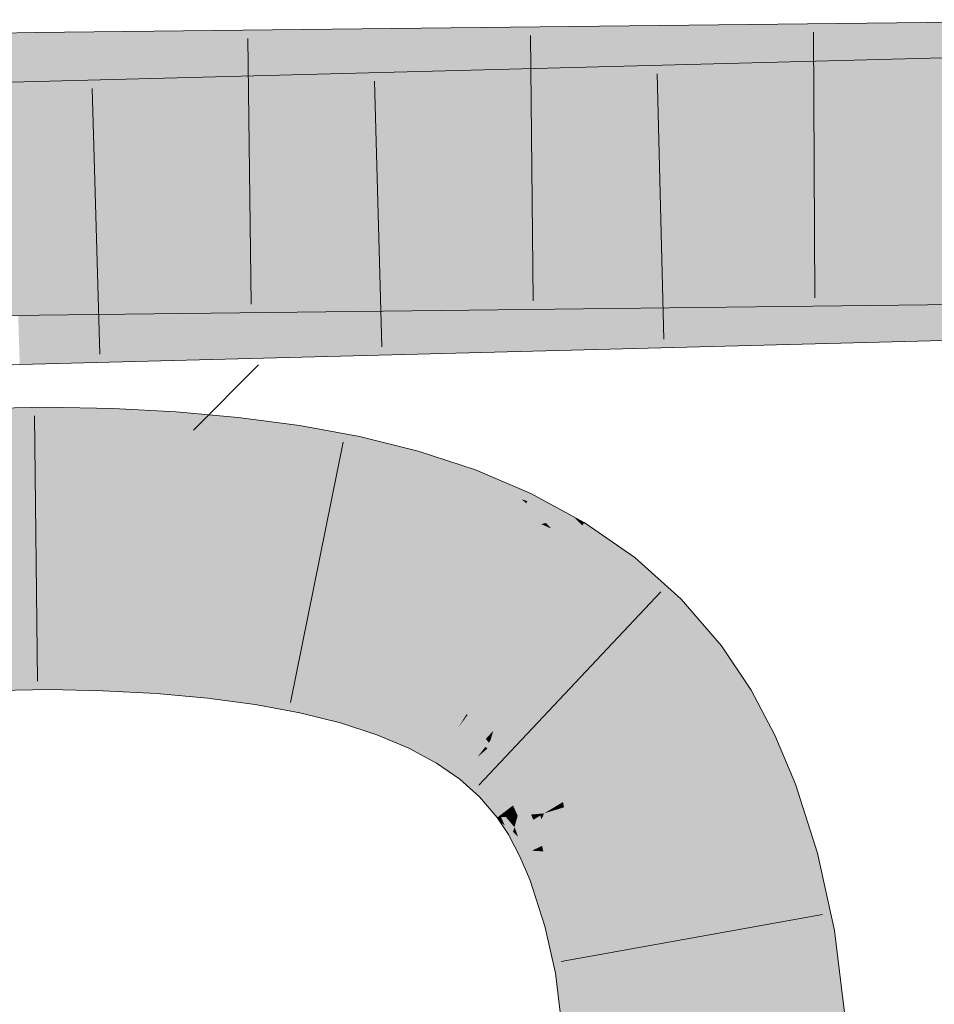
# Model space of a CAD drawing. Extents: x -620 to 300, y 62 to 1112.
# Tile 174 of 236: x 218.946 to 219.756, y 713.886 to 714.758. Entities that reach past the tile are written whole.
import ezdxf

# ---------------------------------------------------------------- set-up
doc = ezdxf.new("R2010")
doc.units = 0
doc.layers.get('0').update_dxf_attribs({"lineweight": 13})
for name, color, linetype, lineweight, true_color in [('E_Detail_Wandschraffur', 7, 'Continuous', 5, 0xc0c0c0), ('E_Leerrohr 25-A06GA2AZ8I', 7, 'Continuous', 9, 0xff8000), ('E_Leerrohr 25-Shading', 7, 'Continuous', 9, 0xff8000)]:
    doc.layers.add(name, color=color, linetype=linetype, lineweight=lineweight, true_color=true_color)

# ---------------------------------------------------------------- blocks, each defined once
blk = doc.blocks.new('Shading-A06GA1NA8I', base_point=(183.54906, 712.43066))
at = {"layer": 'E_Leerrohr 25-Shading', "color": 34, "true_color": 0xb05800}
for points in [[(219.52489, 714.68115), (221.05377, 714.72119), (219.43649, 714.71545), (221.05316, 714.75781)], [(219.52489, 714.71619), (219.89915, 714.72046), (219.43649, 714.75183), (219.89909, 714.75708)], [(218.95995, 714.72681), (219.12862, 714.74829), (218.95973, 714.74091), (219.01561, 714.74701)], [(219.23264, 714.74951), (219.12862, 714.74829), (218.96021, 714.71014), (218.95995, 714.72681)], [(218.96021, 714.71014), (218.96022, 714.70978), (219.32994, 714.75061), (219.17494, 714.72589)], [(218.96021, 714.71014), (219.32994, 714.75061), (219.23264, 714.74951)], [(219.17494, 714.72589), (219.33246, 714.73767), (219.32994, 714.75061), (219.37149, 714.7511)], [(219.38326, 714.74634), (219.37149, 714.7511), (219.33246, 714.73767)], [(219.45988, 714.71545), (219.52489, 714.71619), (219.37149, 714.7511), (219.43649, 714.75183)], [(218.95973, 714.74091), (218.95964, 714.7464), (218.44945, 714.69977), (218.83086, 714.73895)], [(218.95973, 714.74091), (218.44945, 714.69977), (218.64847, 714.70367)], [(218.64847, 714.70367), (218.81485, 714.70691), (218.95973, 714.74091), (218.95995, 714.72681)], [(218.83086, 714.73895), (218.95964, 714.7464), (218.89015, 714.74506)], [(219.01561, 714.74701), (218.95964, 714.7464), (218.95973, 714.74091)], [(219.40303, 714.73834), (219.38326, 714.74634), (219.26115, 714.7132), (219.33246, 714.73767)], [(219.18378, 714.71234), (219.33246, 714.73767), (219.08282, 714.71118), (219.17494, 714.72589)], [(219.26115, 714.7132), (219.33246, 714.73767), (219.18378, 714.71234)], [(219.26115, 714.7132), (219.45988, 714.71545), (219.40303, 714.73834)], [(218.81485, 714.70691), (218.96022, 714.70978), (218.95995, 714.72681)], [(219.17494, 714.72589), (218.96022, 714.70978), (219.08282, 714.71118)], [(219.04166, 714.67346), (219.20375, 714.68561), (219.27541, 714.71124), (219.36186, 714.7135)], [(219.20375, 714.68561), (219.32814, 714.69495), (219.36186, 714.7135), (219.37149, 714.71375)], [(219.39008, 714.70654), (219.37149, 714.71375), (219.32814, 714.69495)], [(219.45988, 714.67944), (219.52489, 714.68115), (219.37149, 714.71375), (219.43649, 714.71545)], [(218.93922, 714.68713), (219.09062, 714.70636), (218.93889, 714.69824), (218.98805, 714.70367)], [(218.93964, 714.67328), (219.18539, 714.70886), (218.93922, 714.68713), (219.09062, 714.70636)], [(219.27541, 714.71124), (219.18539, 714.70886), (218.93987, 714.66583), (218.93964, 714.67328)], [(219.27541, 714.71124), (218.93987, 714.66583), (219.04166, 714.67346)], [(219.40858, 714.69934), (219.39008, 714.70654), (219.28156, 714.67474), (219.32814, 714.69495)], [(218.98805, 714.70367), (218.93877, 714.70239), (218.93889, 714.69824)], [(219.28156, 714.67474), (219.45988, 714.67944), (219.40858, 714.69934)], [(219.21013, 714.67291), (219.32814, 714.69495), (219.11784, 714.67047), (219.20375, 714.68561)], [(219.28156, 714.67474), (219.32814, 714.69495), (219.21013, 714.67291)], [(219.11784, 714.67047), (219.20375, 714.68561), (219.00493, 714.66754), (219.04166, 714.67346)], [(219.04166, 714.67346), (218.93987, 714.66583), (219.00493, 714.66754)], [(219.45988, 714.5387), (219.35442, 714.53748), (219.43306, 714.52728)], [(219.37149, 714.50104), (219.43649, 714.50183), (219.45988, 714.5387), (219.52489, 714.53943)], [(219.43649, 714.46533), (221.05727, 714.50781), (219.52489, 714.50427), (221.05667, 714.54443)], [(219.43649, 714.50183), (219.89951, 714.50708), (219.52489, 714.53943), (219.89944, 714.5437)], [(218.84955, 714.53082), (218.7784, 714.52631), (218.96307, 714.52618), (218.96315, 714.521)], [(218.96307, 714.52618), (218.96297, 714.53302), (218.84955, 714.53082)], [(219.36813, 714.50824), (218.96329, 714.53302), (219.18837, 714.51538), (218.96297, 714.53302)], [(219.18837, 714.51538), (218.96297, 714.53302), (218.96307, 714.52618)], [(219.36678, 714.51111), (219.06352, 714.53418), (219.36813, 714.50824), (218.96329, 714.53302)], [(219.36458, 714.51581), (219.15282, 714.53522), (219.36678, 714.51111), (219.06352, 714.53418)], [(219.23341, 714.53613), (219.15282, 714.53522), (219.36148, 714.5224), (219.36458, 714.51581)], [(219.36148, 714.5224), (219.35791, 714.53003), (219.23341, 714.53613), (219.30101, 714.53687)], [(219.35791, 714.53003), (219.35442, 714.53748), (219.30101, 714.53687)], [(219.43306, 714.52728), (219.35442, 714.53748), (219.42162, 714.5224), (219.35791, 714.53003)], [(219.42162, 714.5224), (219.35791, 714.53003), (219.40958, 714.51727), (219.36148, 714.5224)], [(218.88985, 714.52307), (218.7784, 714.52631), (218.96353, 714.49646), (218.00716, 714.4776)], [(218.88985, 714.52307), (218.96353, 714.49646), (218.96333, 714.50897)], [(218.96315, 714.521), (218.88985, 714.52307), (218.96333, 714.50897)], [(218.96307, 714.52618), (218.96315, 714.521), (219.18837, 714.51538), (219.24866, 714.51068)], [(219.24866, 714.51068), (218.96315, 714.521), (219.0235, 714.49713), (218.96333, 714.50897)], [(219.40958, 714.51727), (219.36148, 714.5224), (219.39877, 714.5127), (219.36458, 714.51581)], [(219.36882, 714.50677), (219.18837, 714.51538), (219.36902, 714.50635), (219.24866, 714.51068)], [(219.36813, 714.50824), (219.18837, 714.51538), (219.36882, 714.50677)], [(219.39877, 714.5127), (219.36458, 714.51581), (219.39085, 714.50928), (219.36678, 714.51111)], [(218.96333, 714.50897), (218.96353, 714.49646), (219.0235, 714.49713)], [(219.24866, 714.51068), (219.0235, 714.49713), (219.37149, 714.50104)], [(219.24866, 714.51068), (219.37149, 714.50104), (219.36902, 714.50635)], [(219.39085, 714.50928), (219.36678, 714.51111), (219.3858, 714.50714), (219.36813, 714.50824)], [(219.3858, 714.50714), (219.36813, 714.50824), (219.38324, 714.50604), (219.36882, 714.50677)], [(219.38324, 714.50604), (219.36882, 714.50677), (219.38272, 714.50586), (219.36902, 714.50635)], [(219.36902, 714.50635), (219.37149, 714.50104), (219.38272, 714.50586)], [(219.37149, 714.46368), (219.43649, 714.46533), (219.45988, 714.50262), (219.52489, 714.50427)], [(219.3728, 714.48193), (219.19696, 714.49573), (219.37251, 714.47797), (219.12173, 714.49371)], [(219.2666, 714.49756), (219.19696, 714.49573), (219.3732, 714.48755), (219.3728, 714.48193)], [(219.3732, 714.48755), (219.37367, 714.49402), (219.2666, 714.49756), (219.32625, 714.49908)], [(219.37367, 714.49402), (219.37413, 714.50037), (219.32625, 714.49908)], [(219.43794, 714.49292), (219.37413, 714.50037), (219.42746, 714.48834), (219.37367, 714.49402)], [(219.45988, 714.50262), (219.37413, 714.50037), (219.43794, 714.49292)], [(219.37225, 714.4743), (218.9481, 714.4892), (219.08464, 714.48077), (218.9451, 714.48914)], [(219.08464, 714.48077), (218.9451, 714.48914), (218.94525, 714.48401)], [(219.37234, 714.47552), (219.03975, 714.49158), (219.37225, 714.4743), (218.9481, 714.4892)], [(219.37251, 714.47797), (219.12173, 714.49371), (219.37234, 714.47552), (219.03975, 714.49158)], [(219.41652, 714.48352), (219.3732, 714.48755), (219.40688, 714.47925), (219.3728, 714.48193)], [(219.42746, 714.48834), (219.37367, 714.49402), (219.41652, 714.48352), (219.3732, 714.48755)], [(218.97983, 714.48322), (218.94525, 714.48401), (219.05559, 714.45538), (218.94563, 714.47144)], [(218.97983, 714.48322), (219.05559, 714.45538), (219.11838, 714.45703)], [(219.11838, 714.45703), (219.37149, 714.46368), (218.97983, 714.48322), (219.08464, 714.48077)], [(219.08464, 714.48077), (219.37149, 714.46368), (219.37224, 714.47406)], [(219.37225, 714.4743), (219.08464, 714.48077), (219.37224, 714.47406)], [(219.39998, 714.4762), (219.37251, 714.47797), (219.3958, 714.47437), (219.37234, 714.47552)], [(219.40688, 714.47925), (219.3728, 714.48193), (219.39998, 714.4762), (219.37251, 714.47797)], [(219.05559, 714.45538), (218.94563, 714.47144), (218.98682, 714.45355), (218.94603, 714.45807)], [(219.37225, 714.4743), (219.37149, 714.46368), (219.39394, 714.47357)], [(219.3958, 714.47437), (219.37234, 714.47552), (219.39394, 714.47357), (219.37225, 714.4743)], [(218.94603, 714.45807), (218.94618, 714.45251), (218.98682, 714.45355)], [(218.97046, 714.39703), (218.97029, 714.41498), (218.80304, 714.39392), (218.8024, 714.41168)], [(219.02841, 714.39612), (219.02907, 714.41364), (218.97046, 714.39703), (218.97029, 714.41498)], [(219.08359, 714.39374), (219.08478, 714.41071), (219.02841, 714.39612), (219.02907, 714.41364)], [(219.13797, 714.38971), (219.13974, 714.40582), (219.08359, 714.39374), (219.08478, 714.41071)], [(219.13797, 714.38971), (219.19383, 714.39868), (219.13974, 714.40582)], [(218.97047, 714.39465), (218.97046, 714.39703), (218.80315, 714.39111), (218.80304, 714.39392)], [(218.97049, 714.39282), (218.97047, 714.39465), (218.80321, 714.3894), (218.80315, 714.39111)], [(218.80321, 714.3894), (218.80357, 714.37939), (218.97049, 714.39282), (218.97058, 714.38245)], [(219.02834, 714.39386), (219.02841, 714.39612), (218.97047, 714.39465), (218.97046, 714.39703)], [(219.02826, 714.39197), (219.02834, 714.39386), (218.97049, 714.39282), (218.97047, 714.39465)], [(218.97049, 714.39282), (218.97058, 714.38245), (219.02826, 714.39197), (219.02786, 714.38141)], [(219.02826, 714.39197), (219.02786, 714.38141), (219.0833, 714.38971), (219.08255, 714.37909)], [(219.0833, 714.38971), (219.08344, 714.39166), (219.02826, 714.39197), (219.02834, 714.39386)], [(219.08344, 714.39166), (219.08359, 714.39374), (219.02834, 714.39386), (219.02841, 714.39612)], [(219.13753, 714.3858), (219.13776, 714.38782), (219.0833, 714.38971), (219.08344, 714.39166)], [(219.08344, 714.39166), (219.13797, 714.38971), (219.08359, 714.39374)], [(219.08344, 714.39166), (219.1089, 714.38983), (219.13797, 714.38971), (219.13786, 714.38873)], [(219.13797, 714.38971), (219.15767, 714.38751), (219.19383, 714.39868), (219.19176, 714.3855)], [(219.24409, 714.37561), (219.24695, 714.38885), (219.19148, 714.38379), (219.19383, 714.39868)], [(218.80357, 714.37939), (218.80373, 714.37512), (218.97058, 714.38245), (218.97063, 714.37836)], [(218.97058, 714.38245), (218.97063, 714.37836), (219.02786, 714.38141), (219.02769, 714.37708)], [(219.0833, 714.38971), (219.08255, 714.37909), (219.13753, 714.3858), (219.13635, 714.37506)], [(219.1089, 714.38983), (219.13776, 714.38782), (219.13786, 714.38873)], [(219.13753, 714.3858), (219.13635, 714.37506), (219.19089, 714.38), (219.18918, 714.3692)], [(219.19089, 714.38), (219.19121, 714.38202), (219.13753, 714.3858), (219.13776, 714.38782)], [(219.13776, 714.38782), (219.15768, 714.38751), (219.13786, 714.38873)], [(219.13776, 714.38782), (219.19121, 714.38202), (219.15768, 714.38751), (219.19148, 714.38379)], [(219.15768, 714.38751), (219.13797, 714.38971), (219.13786, 714.38873)], [(219.15767, 714.38751), (219.19148, 714.38379), (219.19176, 714.3855)], [(219.2433, 714.37195), (219.24374, 714.37402), (219.19089, 714.38), (219.19121, 714.38202)], [(219.24374, 714.37402), (219.24409, 714.37561), (219.19121, 714.38202), (219.19148, 714.38379)], [(219.29578, 714.36481), (219.29897, 714.37592), (219.24409, 714.37561), (219.24695, 714.38885)], [(219.02786, 714.38141), (219.02769, 714.37708), (219.08255, 714.37909), (219.0822, 714.37421)], [(219.08255, 714.37909), (219.0822, 714.37421), (219.13635, 714.37506), (219.13573, 714.36945)], [(219.13635, 714.37506), (219.13573, 714.36945), (219.18918, 714.3692), (219.18813, 714.36249)], [(219.21213, 714.37677), (219.19089, 714.38), (219.21133, 714.36572), (219.18918, 714.3692)], [(219.2433, 714.37195), (219.21213, 714.37677), (219.24097, 714.36115), (219.21133, 714.36572)], [(219.29478, 714.36127), (219.29536, 714.36334), (219.2433, 714.37195), (219.24374, 714.37402)], [(219.29536, 714.36334), (219.29578, 714.36481), (219.24374, 714.37402), (219.24409, 714.37561)], [(219.34654, 714.35083), (219.34969, 714.35931), (219.29578, 714.36481), (219.29897, 714.37592)], [(219.21133, 714.36572), (219.18918, 714.3692), (219.2108, 714.35834), (219.18813, 714.36249)], [(219.24097, 714.36115), (219.21133, 714.36572), (219.23923, 714.35303), (219.2108, 714.35834)], [(219.2433, 714.37195), (219.24097, 714.36115), (219.29478, 714.36127), (219.29169, 714.35046)], [(219.34605, 714.34955), (219.34654, 714.35083), (219.29536, 714.36334), (219.29578, 714.36481)], [(219.24097, 714.36115), (219.23923, 714.35303), (219.29169, 714.35046), (219.28888, 714.3407)], [(219.29478, 714.36127), (219.29169, 714.35046), (219.34529, 714.34753), (219.34132, 714.33685)], [(219.34529, 714.34753), (219.34605, 714.34955), (219.29478, 714.36127), (219.29536, 714.36334)], [(219.34969, 714.35931), (219.34654, 714.35083), (219.37149, 714.3501), (219.364, 714.34467)], [(219.29169, 714.35046), (219.28888, 714.3407), (219.34132, 714.33685), (219.33691, 714.32501)], [(219.3493, 714.33398), (219.36053, 714.34216), (219.34132, 714.33685), (219.34529, 714.34753)], [(219.36053, 714.34216), (219.364, 714.34467), (219.34529, 714.34753), (219.34654, 714.35083)], [(219.37149, 714.3501), (219.364, 714.34467), (219.38712, 714.33649)], [(219.37149, 714.3501), (219.39059, 714.33344), (219.39888, 714.33856), (219.3956, 714.33173)], [(219.38983, 714.31964), (219.36053, 714.34216), (219.3493, 714.33398)], [(219.39276, 714.33081), (219.364, 714.34467), (219.36053, 714.34216)], [(219.38983, 714.31964), (219.39473, 714.32983), (219.36053, 714.34216), (219.39276, 714.33081)], [(219.364, 714.34467), (219.39473, 714.32983), (219.38712, 714.33649)], [(219.43649, 714.31818), (219.39888, 714.33856), (219.42944, 714.31647), (219.3956, 714.33173)], [(219.34132, 714.33685), (219.33691, 714.32501), (219.3493, 714.33398)], [(219.3493, 714.33398), (219.33691, 714.32501), (219.38983, 714.31964), (219.38306, 714.30554)], [(219.412, 714.31238), (219.39473, 714.32983), (219.40804, 714.3114), (219.38983, 714.31964)], [(219.39059, 714.33344), (219.39473, 714.32983), (219.3956, 714.33173)], [(219.3956, 714.33173), (219.39473, 714.32983), (219.42944, 714.31647), (219.412, 714.31238)], [(219.38983, 714.31964), (219.38306, 714.30554), (219.40804, 714.3114)], [(219.41687, 714.30743), (219.412, 714.31238), (219.40804, 714.3114)], [(219.42944, 714.31647), (219.412, 714.31238), (219.44423, 714.30981), (219.43283, 714.29126)], [(219.44441, 714.31012), (219.43649, 714.31818), (219.44423, 714.30981), (219.42944, 714.31647)], [(219.44441, 714.31012), (219.44612, 714.31293), (219.43649, 714.31818)], [(219.44441, 714.31012), (219.44504, 714.30939), (219.44612, 714.31293), (219.4796, 714.28967)], [(219.38306, 714.30554), (219.41248, 714.29712), (219.40804, 714.3114), (219.41516, 714.30823)], [(219.41248, 714.29712), (219.38306, 714.30554), (219.41087, 714.29047)], [(219.41248, 714.29712), (219.43283, 714.29126), (219.41516, 714.30823), (219.41687, 714.30743)], [(219.44441, 714.31012), (219.43283, 714.29126), (219.46811, 714.25317), (219.45988, 714.25885)], [(219.44441, 714.31012), (219.46811, 714.25317), (219.47969, 714.26782)], [(219.44504, 714.30939), (219.47969, 714.26782), (219.4796, 714.28967), (219.49077, 714.28192)], [(219.42697, 714.28174), (219.43283, 714.29126), (219.41087, 714.29047), (219.41248, 714.29712)], [(219.43283, 714.29126), (219.42697, 714.28174), (219.45988, 714.25885)], [(219.51013, 714.22369), (219.53192, 714.24506), (219.47969, 714.26782), (219.49077, 714.28192)], [(219.46811, 714.25317), (219.50577, 714.21942), (219.47969, 714.26782), (219.51013, 714.22369)], [(219.52489, 714.1972), (219.53192, 714.24506), (219.51013, 714.22369)], [(219.52489, 714.1972), (219.53842, 714.18152), (219.53192, 714.24506), (219.56749, 714.20374)], [(219.50577, 714.21942), (219.52489, 714.1972), (219.51013, 714.22369)], [(218.81052, 714.18689), (218.97232, 714.19104), (218.81749, 714.19861), (218.97224, 714.20056)], [(218.97224, 714.20056), (218.97223, 714.2016), (218.81749, 714.19861)], [(219.021, 714.19867), (219.02106, 714.20044), (218.97224, 714.20056), (218.97223, 714.2016)], [(218.97232, 714.19104), (219.02066, 714.18976), (218.97224, 714.20056), (219.021, 714.19867)], [(219.02066, 714.18976), (219.06902, 714.18683), (219.021, 714.19867), (219.0696, 714.19507)], [(219.021, 714.19867), (219.0696, 714.19507), (219.02104, 714.20001), (219.0697, 714.19672)], [(219.0697, 714.19672), (219.06979, 714.19788), (219.02104, 714.20001), (219.02106, 714.20044)], [(219.56233, 714.14569), (219.5938, 714.16443), (219.53842, 714.18152), (219.56749, 714.20374)], [(218.81142, 714.16187), (218.97256, 714.16498), (218.81052, 714.18689), (218.97232, 714.19104)], [(218.97256, 714.16498), (219.01968, 714.16382), (218.97232, 714.19104), (219.02066, 714.18976)], [(219.06902, 714.18683), (219.1151, 714.18201), (219.0696, 714.19507), (219.11594, 714.18964)], [(219.0696, 714.19507), (219.11594, 714.18964), (219.0697, 714.19672), (219.11615, 714.19153)], [(219.11615, 714.19153), (219.11638, 714.19373), (219.0697, 714.19672), (219.06979, 714.19788)], [(219.11594, 714.18964), (219.15962, 714.18219), (219.11615, 714.19153), (219.15997, 714.18439)], [(219.11615, 714.19153), (219.15997, 714.18439), (219.11635, 714.19336), (219.16035, 714.18683)], [(219.16035, 714.18683), (219.16052, 714.18787), (219.11635, 714.19336), (219.11638, 714.19373)], [(219.01968, 714.16382), (219.06721, 714.16132), (219.02066, 714.18976), (219.06902, 714.18683)], [(219.06721, 714.16132), (219.11238, 714.15735), (219.06902, 714.18683), (219.1151, 714.18201)], [(219.11238, 714.15735), (219.15482, 714.15173), (219.1151, 714.18201), (219.15851, 714.17517)], [(219.1151, 714.18201), (219.15851, 714.17517), (219.11594, 714.18964), (219.15962, 714.18219)], [(219.15851, 714.17517), (219.19888, 714.1662), (219.15962, 714.18219), (219.20027, 714.17261)], [(219.15962, 714.18219), (219.20027, 714.17261), (219.15997, 714.18439), (219.20079, 714.17505)], [(219.15997, 714.18439), (219.20079, 714.17505), (219.16035, 714.18683), (219.20145, 714.1781)], [(219.20145, 714.1781), (219.20192, 714.18024), (219.16035, 714.18683), (219.16052, 714.18787)], [(219.15482, 714.15173), (219.19418, 714.14447), (219.15851, 714.17517), (219.19888, 714.1662)], [(219.20027, 714.17261), (219.19888, 714.1662), (219.21231, 714.16888), (219.20827, 714.16339)], [(219.21231, 714.16888), (219.21393, 714.17108), (219.20027, 714.17261), (219.20079, 714.17505)], [(219.20079, 714.17505), (219.21393, 714.17108), (219.20145, 714.1781), (219.21603, 714.17389)], [(219.20145, 714.1781), (219.21603, 714.17389), (219.20183, 714.17981), (219.2173, 714.1756)], [(219.2173, 714.1756), (219.21783, 714.17633), (219.20183, 714.17981), (219.20192, 714.18024)], [(219.21393, 714.17108), (219.2382, 714.16364), (219.21603, 714.17389), (219.23921, 714.16718)], [(219.21603, 714.17389), (219.23921, 714.16718), (219.2173, 714.1756), (219.23987, 714.16943)], [(219.23987, 714.16943), (219.23994, 714.16974), (219.2173, 714.1756), (219.21783, 714.17633)], [(219.23994, 714.16974), (219.24023, 714.17072), (219.21783, 714.17633)], [(219.19888, 714.1662), (219.19418, 714.14447), (219.20827, 714.16339)], [(219.21231, 714.16888), (219.20827, 714.16339), (219.23746, 714.16101), (219.23579, 714.15521)], [(219.23746, 714.16101), (219.2382, 714.16364), (219.21231, 714.16888), (219.21393, 714.17108)], [(219.2382, 714.16364), (219.2718, 714.15015), (219.23921, 714.16718), (219.27325, 714.15405)], [(219.27325, 714.15405), (219.27409, 714.15631), (219.23921, 714.16718), (219.23994, 714.16974)], [(219.27409, 714.15631), (219.27522, 714.15936), (219.23994, 714.16974), (219.24023, 714.17072)], [(219.58189, 714.10883), (219.61497, 714.12457), (219.56233, 714.14569), (219.5938, 714.16443)], [(219.20827, 714.16339), (219.19418, 714.14447), (219.23579, 714.15521), (219.23016, 714.13556)], [(219.23579, 714.15521), (219.23016, 714.13556), (219.26881, 714.14215), (219.26245, 714.12506)], [(219.23746, 714.16101), (219.23579, 714.15521), (219.27078, 714.1474), (219.26881, 714.14215)], [(219.27078, 714.1474), (219.2718, 714.15015), (219.23746, 714.16101), (219.2382, 714.16364)], [(219.30321, 714.13892), (219.30415, 714.14087), (219.27325, 714.15405), (219.27409, 714.15631)], [(219.27409, 714.15631), (219.30415, 714.14087), (219.27504, 714.15881), (219.30597, 714.14465)], [(219.27504, 714.15881), (219.30597, 714.14465), (219.27522, 714.15936), (219.30641, 714.14557)], [(219.30641, 714.14557), (219.30667, 714.14612), (219.27522, 714.15936)], [(219.27078, 714.1474), (219.26881, 714.14215), (219.29991, 714.13202), (219.29765, 714.12732)], [(219.29991, 714.13202), (219.30124, 714.13477), (219.27078, 714.1474), (219.2718, 714.15015)], [(219.2718, 714.15015), (219.30124, 714.13477), (219.27325, 714.15405), (219.30321, 714.13892)], [(219.26881, 714.14215), (219.26245, 714.12506), (219.29765, 714.12732), (219.29085, 714.1131)], [(219.30124, 714.13477), (219.32632, 714.11786), (219.30321, 714.13892), (219.32887, 714.12201)], [(219.32887, 714.12201), (219.32993, 714.12372), (219.30321, 714.13892), (219.30415, 714.14087)], [(219.30415, 714.14087), (219.32993, 714.12372), (219.30597, 714.14465), (219.33276, 714.12836)], [(219.30597, 714.14465), (219.33276, 714.12836), (219.30641, 714.14557), (219.33354, 714.12958)], [(219.30641, 714.14557), (219.33354, 714.12958), (219.30667, 714.14612), (219.33412, 714.13055)], [(219.33412, 714.13055), (219.33446, 714.1311), (219.30667, 714.14612)], [(219.29991, 714.13202), (219.29765, 714.12732), (219.32465, 714.11511), (219.3221, 714.11096)], [(219.32465, 714.11511), (219.32632, 714.11786), (219.29991, 714.13202), (219.30124, 714.13477)], [(219.33276, 714.12836), (219.35536, 714.11017), (219.33354, 714.12958), (219.35652, 714.11163)], [(219.33354, 714.12958), (219.35652, 714.11163), (219.33412, 714.13055), (219.3575, 714.11285)], [(219.33412, 714.13055), (219.3575, 714.11285), (219.33446, 714.1311), (219.35825, 714.11383)], [(219.35825, 714.11383), (219.35866, 714.11432), (219.33446, 714.1311)], [(219.29765, 714.12732), (219.29085, 714.1131), (219.3221, 714.11096), (219.31529, 714.09991)], [(219.32632, 714.11786), (219.34706, 714.09961), (219.32887, 714.12201), (219.35023, 714.10364)], [(219.35023, 714.10364), (219.35135, 714.10504), (219.32887, 714.12201), (219.32993, 714.12372)], [(219.32993, 714.12372), (219.35135, 714.10504), (219.33276, 714.12836), (219.35536, 714.11017)], [(219.59869, 714.06897), (219.63316, 714.08136), (219.58189, 714.10883), (219.61497, 714.12457)], [(219.32465, 714.11511), (219.3221, 714.11096), (219.34503, 714.09705), (219.34221, 714.09344)], [(219.34503, 714.09705), (219.34706, 714.09961), (219.32465, 714.11511), (219.32632, 714.11786)], [(219.35652, 714.11163), (219.35536, 714.11017), (219.35762, 714.11041), (219.35622, 714.10925)], [(219.35762, 714.11041), (219.35886, 714.11151), (219.35652, 714.11163), (219.3575, 714.11285)], [(219.35886, 714.11151), (219.36037, 714.11279), (219.3575, 714.11285), (219.35866, 714.11432)], [(219.37544, 714.09174), (219.37688, 714.09314), (219.35762, 714.11041), (219.35886, 714.11151)], [(219.37688, 714.09314), (219.37709, 714.09338), (219.35886, 714.11151), (219.36037, 714.11279)], [(219.36037, 714.11279), (219.36072, 714.11237), (219.37952, 714.0957), (219.37901, 714.09521)], [(219.36072, 714.11237), (219.37709, 714.09338), (219.37901, 714.09521)], [(219.3221, 714.11096), (219.31529, 714.09991), (219.34221, 714.09344), (219.336, 714.08557)], [(219.34706, 714.09961), (219.36371, 714.08026), (219.35023, 714.10364), (219.36749, 714.08392)], [(219.36749, 714.08392), (219.36868, 714.08508), (219.35023, 714.10364), (219.35135, 714.10504)], [(219.35536, 714.11017), (219.35135, 714.10504), (219.35622, 714.10925)], [(219.35622, 714.10925), (219.35135, 714.10504), (219.37389, 714.09021), (219.36868, 714.08508)], [(219.35762, 714.11041), (219.35622, 714.10925), (219.37544, 714.09174), (219.37389, 714.09021)], [(219.34503, 714.09705), (219.34221, 714.09344), (219.36134, 714.07794), (219.35828, 714.07489)], [(219.36134, 714.07794), (219.36371, 714.08026), (219.34503, 714.09705), (219.34706, 714.09961)], [(219.37709, 714.09338), (219.39212, 714.0694), (219.37901, 714.09521), (219.39636, 714.07263)], [(219.37901, 714.09521), (219.39636, 714.07263), (219.37952, 714.0957), (219.39748, 714.07349)], [(219.39748, 714.07349), (219.3981, 714.07397), (219.37952, 714.0957)], [(219.34221, 714.09344), (219.336, 714.08557), (219.35828, 714.07489), (219.35336, 714.07013)], [(219.37389, 714.09021), (219.36868, 714.08508), (219.38933, 714.06726), (219.38301, 714.06238)], [(219.37544, 714.09174), (219.37389, 714.09021), (219.39127, 714.06873), (219.38933, 714.06726)], [(219.39212, 714.0694), (219.37709, 714.09338), (219.39127, 714.06873), (219.37544, 714.09174)], [(219.36134, 714.07794), (219.35828, 714.07489), (219.37486, 714.05615), (219.37164, 714.05371)], [(219.37486, 714.05615), (219.37752, 714.05817), (219.36134, 714.07794), (219.36371, 714.08026)], [(219.36371, 714.08026), (219.37752, 714.05817), (219.36749, 714.08392), (219.38179, 714.06146)], [(219.38179, 714.06146), (219.38301, 714.06238), (219.36749, 714.08392), (219.36868, 714.08508)], [(219.62991, 714.01422), (219.65254, 714.02032), (219.59908, 714.06915), (219.63316, 714.08136)], [(219.35828, 714.07489), (219.35336, 714.07013), (219.37164, 714.05371), (219.36905, 714.0517)], [(219.39894, 714.05432), (219.39212, 714.0694), (219.39571, 714.05408), (219.38933, 714.06726)], [(219.39894, 714.05432), (219.40619, 714.05499), (219.39212, 714.0694), (219.39636, 714.07263)], [(219.39636, 714.07263), (219.40619, 714.05499), (219.39748, 714.07349), (219.40825, 714.05518)], [(219.40825, 714.05518), (219.4104, 714.05536), (219.39748, 714.07349), (219.3981, 714.07397)], [(219.59869, 714.06897), (219.61719, 714.0108), (219.59908, 714.06915), (219.62991, 714.01422)], [(219.37752, 714.05817), (219.38002, 714.05267), (219.38179, 714.06146), (219.3856, 714.05316)], [(219.3856, 714.05316), (219.38716, 714.05328), (219.38179, 714.06146), (219.38301, 714.06238)], [(219.38933, 714.06726), (219.38301, 714.06238), (219.39571, 714.05408), (219.38716, 714.05328)], [(219.37164, 714.05371), (219.36905, 714.0517), (219.37242, 714.052)], [(219.37242, 714.052), (219.36905, 714.0517), (219.3757, 714.04474), (219.37149, 714.04797)], [(219.37242, 714.052), (219.37657, 714.05237), (219.37164, 714.05371), (219.37486, 714.05615)], [(219.3757, 714.04474), (219.38223, 714.03967), (219.37242, 714.052), (219.37657, 714.05237)], [(219.37486, 714.05615), (219.37657, 714.05237), (219.37752, 714.05817), (219.38002, 714.05267)], [(219.37657, 714.05237), (219.38425, 714.04321), (219.38002, 714.05267)], [(219.37657, 714.05237), (219.38223, 714.03967), (219.38425, 714.04321), (219.38304, 714.03906)], [(219.38002, 714.05267), (219.38425, 714.04321), (219.3856, 714.05316), (219.38654, 714.05115)], [(219.39136, 714.04401), (219.38716, 714.05328), (219.38547, 714.04053), (219.38425, 714.04321)], [(219.38654, 714.05115), (219.38716, 714.05328), (219.3856, 714.05316)], [(219.39136, 714.04401), (219.401, 714.04974), (219.38716, 714.05328), (219.39894, 714.05432)], [(219.39894, 714.05432), (219.401, 714.04974), (219.40619, 714.05499), (219.40707, 714.05334)], [(219.401, 714.04974), (219.40433, 714.03979), (219.40707, 714.05334), (219.40839, 714.05017)], [(219.40707, 714.05334), (219.4104, 714.05536), (219.40619, 714.05499)], [(219.40839, 714.05017), (219.4104, 714.05536), (219.40707, 714.05334)], [(219.42221, 714.03302), (219.4104, 714.05536), (219.41663, 714.0304), (219.40839, 714.05017)], [(219.37149, 714.04797), (219.37894, 714.03662), (219.38304, 714.03906)], [(219.38425, 714.04321), (219.38304, 714.03906), (219.38547, 714.04053)], [(219.39136, 714.04401), (219.38547, 714.04053), (219.39813, 714.02386), (219.38742, 714.03467)], [(219.39136, 714.04401), (219.39813, 714.02386), (219.401, 714.04974), (219.40433, 714.03979)], [(219.40839, 714.05017), (219.40433, 714.03979), (219.41663, 714.0304), (219.40872, 714.02661)], [(219.37894, 714.03662), (219.38913, 714.01733), (219.38304, 714.03906), (219.39967, 714.02234)], [(219.38547, 714.04053), (219.38304, 714.03906), (219.38742, 714.03467)], [(219.40433, 714.03979), (219.39813, 714.02386), (219.40872, 714.02661), (219.39967, 714.02234)], [(219.42221, 714.03302), (219.40872, 714.02661), (219.42735, 714.02094), (219.40987, 714.02179)], [(219.40872, 714.02661), (219.39967, 714.02234), (219.40987, 714.02179)], [(219.38913, 714.01733), (219.39783, 713.99701), (219.39967, 714.02234), (219.41466, 714.00299)], [(219.40987, 714.02179), (219.39967, 714.02234), (219.41425, 714.00354)], [(219.42735, 714.02094), (219.40987, 714.02179), (219.41466, 714.00299), (219.41425, 714.00354)], [(219.42735, 714.02094), (219.41466, 714.00299), (219.4303, 714.00861)], [(219.4303, 714.00861), (219.4323, 714.00934), (219.42735, 714.02094)], [(219.65451, 713.94983), (219.6676, 713.95184), (219.62991, 714.01422), (219.65254, 714.02032)], [(219.41466, 714.00299), (219.43646, 713.96442), (219.4303, 714.00861)], [(219.43646, 713.96442), (219.4323, 714.00934), (219.4303, 714.00861)], [(219.43646, 713.96442), (219.43752, 713.96252), (219.4323, 714.00934), (219.44647, 713.96497)], [(219.61719, 714.0108), (219.63141, 713.94629), (219.62991, 714.01422), (219.65451, 713.94983)], [(219.39783, 713.99701), (219.4111, 713.95544), (219.41466, 714.00299), (219.43752, 713.96252)], [(219.43752, 713.96252), (219.45293, 713.9231), (219.44647, 713.96497), (219.4521, 713.93988)], [(219.43752, 713.96252), (219.4111, 713.95544), (219.45209, 713.91876), (219.4205, 713.91388)], [(219.43752, 713.96252), (219.45209, 713.91876), (219.45015, 713.93018)], [(219.63141, 713.94629), (219.64655, 713.82159), (219.65451, 713.94983), (219.68062, 713.82428)], [(219.68062, 713.82428), (219.68304, 713.82446), (219.65451, 713.94983), (219.6676, 713.95184)], [(219.45293, 713.9231), (219.45447, 713.91913), (219.4521, 713.93988), (219.4567, 713.91949)], [(219.45209, 713.91876), (219.45447, 713.91913), (219.45015, 713.93018)], [(219.45209, 713.91876), (219.4205, 713.91388), (219.45314, 713.89679)], [(219.45314, 713.89679), (219.4205, 713.91388), (219.4575, 713.80676), (219.43382, 713.80487)], [(219.45413, 713.91907), (219.45209, 713.91876), (219.45566, 713.89551), (219.45314, 713.89679)], [(219.45566, 713.89551), (219.45447, 713.91913), (219.45413, 713.91907)], [(219.45988, 713.89331), (219.4567, 713.91949), (219.45447, 713.91913)], [(219.45566, 713.89551), (219.45795, 713.89429), (219.45447, 713.91913), (219.4568, 713.90802)], [(219.45795, 713.89429), (219.45988, 713.89331), (219.4568, 713.90802)], [(219.45566, 713.89551), (219.45314, 713.89679), (219.4614, 713.80707), (219.4575, 713.80676)], [(219.4614, 713.80707), (219.46518, 713.80737), (219.45566, 713.89551), (219.45795, 713.89429)], [(219.45795, 713.89429), (219.46518, 713.80737), (219.45932, 713.89355), (219.46805, 713.80756)], [(219.46805, 713.80756), (219.47032, 713.80774), (219.45932, 713.89355), (219.45988, 713.89331)]]:
    blk.add_solid(points, dxfattribs=at)
at = {"layer": 'E_Leerrohr 25-Shading', "color": 30, "true_color": 0xf57b00}
for points in [[(219.20842, 714.62421), (219.26115, 714.7132), (219.13702, 714.62341), (219.18378, 714.71234)], [(219.45988, 714.71545), (219.26115, 714.7132), (219.49649, 714.6275), (219.20842, 714.62421)], [(219.49649, 714.6275), (219.56149, 714.62823), (219.45988, 714.71545), (219.52489, 714.71619)], [(219.52489, 714.71619), (219.54228, 714.67438), (219.89915, 714.72046), (219.89922, 714.68481)], [(219.52489, 714.68115), (219.56149, 714.59369), (220.87434, 714.71649), (220.87527, 714.62811)], [(218.78822, 714.61798), (218.92497, 714.62067), (218.81485, 714.70691), (218.95772, 714.70972)], [(218.92497, 714.62067), (218.96159, 714.6214), (218.95772, 714.70972), (218.96022, 714.70978)], [(219.08282, 714.71118), (218.96022, 714.70978), (219.04285, 714.62231), (218.96159, 714.6214)], [(219.13702, 714.62341), (219.18378, 714.71234), (219.04285, 714.62231), (219.08282, 714.71118)], [(219.45988, 714.67944), (219.28156, 714.67474), (219.49649, 714.59198), (219.22925, 714.58496)], [(219.49649, 714.59198), (219.56149, 714.59369), (219.45988, 714.67944), (219.52489, 714.68115)], [(219.54228, 714.67438), (219.56149, 714.62823), (219.89922, 714.68481), (219.89929, 714.63208)], [(219.07838, 714.58099), (219.11784, 714.67047), (218.97243, 714.57825), (219.00493, 714.66754)], [(219.16385, 714.58325), (219.21013, 714.67291), (219.07838, 714.58099), (219.11784, 714.67047)], [(219.22925, 714.58496), (219.28156, 714.67474), (219.16385, 714.58325), (219.21013, 714.67291)], [(218.98036, 714.60004), (219.00493, 714.66754), (218.94183, 714.5993), (218.93987, 714.66583)], [(219.48912, 714.60962), (219.49649, 714.6275), (219.24088, 714.60492), (219.20842, 714.62421)], [(219.49649, 714.6275), (219.48912, 714.60962), (219.56149, 714.62823), (219.55432, 714.61084)], [(219.52489, 714.50427), (221.05667, 714.54443), (219.56149, 714.59369), (221.05522, 714.63281)], [(219.56149, 714.62823), (219.55432, 714.61084), (219.89929, 714.63208), (219.89932, 714.61731)], [(218.92497, 714.62067), (218.81966, 714.60846), (218.96181, 714.60699), (218.96246, 714.56525)], [(218.96181, 714.60699), (218.96159, 714.6214), (218.92497, 714.62067)], [(218.96181, 714.60699), (219.04285, 714.62231), (218.96159, 714.6214)], [(218.96181, 714.60699), (218.98798, 714.60016), (219.04285, 714.62231), (219.08766, 714.60205)], [(219.17441, 714.6037), (219.13702, 714.62341), (219.08766, 714.60205), (219.04285, 714.62231)], [(219.24088, 714.60492), (219.20842, 714.62421), (219.17441, 714.6037), (219.13702, 714.62341)], [(219.55432, 714.61084), (219.52489, 714.53943), (219.89932, 714.61731), (219.89944, 714.5437)], [(218.96246, 714.56525), (218.81966, 714.60846), (218.96297, 714.53314), (218.70692, 714.5954)], [(219.45988, 714.5387), (219.48912, 714.60962), (219.35442, 714.53748), (219.24088, 714.60492)], [(219.48912, 714.60962), (219.45988, 714.5387), (219.55432, 714.61084), (219.52489, 714.53943)], [(218.97243, 714.57825), (218.98036, 714.60004), (218.94247, 714.57745), (218.94183, 714.5993)], [(219.15282, 714.53522), (218.96181, 714.60699), (219.06352, 714.53418), (218.96246, 714.56525)], [(218.98798, 714.60016), (218.96181, 714.60699), (218.98036, 714.60004)], [(219.15282, 714.53522), (219.23341, 714.53613), (218.98036, 714.60004), (218.98798, 714.60016)], [(218.98798, 714.60016), (219.23341, 714.53613), (219.08766, 714.60205)], [(219.23341, 714.53613), (219.30101, 714.53687), (219.08766, 714.60205), (219.17441, 714.6037)], [(219.30101, 714.53687), (219.35442, 714.53748), (219.17441, 714.6037), (219.24088, 714.60492)], [(218.84955, 714.53082), (218.96297, 714.53314), (218.68033, 714.59235), (218.71576, 714.59326)], [(219.49649, 714.59198), (219.22925, 714.58496), (219.45988, 714.50262), (219.37413, 714.50037)], [(219.45988, 714.50262), (219.52489, 714.50427), (219.49649, 714.59198), (219.56149, 714.59369)], [(219.32625, 714.49908), (219.16385, 714.58325), (219.2666, 714.49756), (219.07838, 714.58099)], [(219.37413, 714.50037), (219.22925, 714.58496), (219.32625, 714.49908), (219.16385, 714.58325)], [(219.19696, 714.49573), (218.97243, 714.57825), (218.94337, 714.54712), (218.94247, 714.57745)], [(219.2666, 714.49756), (219.07838, 714.58099), (219.19696, 714.49573), (218.97243, 714.57825)], [(218.96246, 714.56525), (218.96297, 714.53302), (219.06352, 714.53418)], [(219.12173, 714.49371), (218.94337, 714.54712), (219.03975, 714.49158), (218.94435, 714.51447)], [(219.19696, 714.49573), (218.94337, 714.54712), (219.12173, 714.49371)], [(218.96297, 714.53314), (218.84955, 714.53082), (218.96297, 714.53302)], [(218.94435, 714.51447), (218.9451, 714.48914), (219.03975, 714.49158)], [(218.97119, 714.31537), (218.97063, 714.37836), (218.80591, 714.3147), (218.80373, 714.37512)], [(219.02534, 714.31445), (219.02769, 714.37708), (218.97119, 714.31537), (218.97063, 714.37836)], [(219.07788, 714.31281), (219.0822, 714.37421), (219.02534, 714.31445), (219.02769, 714.37708)], [(219.12921, 714.31024), (219.13573, 714.36945), (219.07788, 714.31281), (219.0822, 714.37421)], [(219.17929, 714.30664), (219.18813, 714.36249), (219.12921, 714.31024), (219.13573, 714.36945)], [(219.22057, 714.26666), (219.23923, 714.35303), (219.17433, 714.27521), (219.18813, 714.36249)], [(219.26456, 714.25574), (219.28888, 714.3407), (219.22057, 714.26666), (219.23923, 714.35303)], [(219.30608, 714.24219), (219.33691, 714.32501), (219.26456, 714.25574), (219.28888, 714.3407)], [(219.34486, 714.22583), (219.38306, 714.30554), (219.30608, 714.24219), (219.33691, 714.32501)], [(218.80591, 714.3147), (218.97141, 714.29242), (218.97119, 714.31537)], [(218.80591, 714.3147), (218.80692, 714.28674), (218.97141, 714.29242), (218.814, 714.28693)], [(218.97119, 714.31537), (218.97141, 714.29242), (219.02534, 714.31445), (219.02455, 714.29321)], [(219.02534, 714.31445), (219.02455, 714.29321), (219.07788, 714.31281), (219.07651, 714.29315)], [(219.076, 714.28601), (219.12605, 714.28162), (219.07788, 714.31281), (219.12921, 714.31024)], [(219.12605, 714.28162), (219.17433, 714.27521), (219.12921, 714.31024), (219.17929, 714.30664)], [(219.38071, 714.20642), (219.42697, 714.28174), (219.34486, 714.22583), (219.38306, 714.30554)], [(218.97223, 714.2016), (218.97144, 714.28998), (218.81009, 714.19843), (218.80692, 714.28674)], [(218.814, 714.28693), (218.97144, 714.28998), (218.97141, 714.29242)], [(218.97141, 714.29242), (218.97144, 714.28998), (219.02455, 714.29321), (219.02438, 714.28876)], [(219.02106, 714.20044), (219.02438, 714.28876), (218.97223, 714.2016), (218.97144, 714.28998)], [(219.06979, 714.19788), (219.076, 714.28601), (219.02106, 714.20044), (219.02438, 714.28876)], [(219.02455, 714.29321), (219.02438, 714.28876), (219.07651, 714.29315), (219.076, 714.28601)], [(219.11638, 714.19373), (219.12605, 714.28162), (219.06979, 714.19788), (219.076, 714.28601)], [(219.16052, 714.18787), (219.17433, 714.27521), (219.11638, 714.19373), (219.12605, 714.28162)], [(219.38071, 714.20642), (219.45988, 714.25885), (219.42697, 714.28174)], [(219.20192, 714.18024), (219.22057, 714.26666), (219.16052, 714.18787), (219.17433, 714.27521)], [(219.20192, 714.18024), (219.21783, 714.17633), (219.22057, 714.26666), (219.22925, 714.26447)], [(219.21783, 714.17633), (219.24023, 714.17072), (219.22925, 714.26447), (219.26456, 714.25574)], [(219.27522, 714.15936), (219.30608, 714.24219), (219.24023, 714.17072), (219.26456, 714.25574)], [(219.38071, 714.20642), (219.41338, 714.18372), (219.45988, 714.25885), (219.46318, 714.24689)], [(219.46318, 714.24689), (219.46811, 714.25317), (219.45988, 714.25885)], [(219.47673, 714.19098), (219.50577, 714.21942), (219.46318, 714.24689), (219.46811, 714.25317)], [(219.30608, 714.24219), (219.30569, 714.24121), (219.33519, 714.22992), (219.32039, 714.21246)], [(219.41338, 714.18372), (219.44264, 714.15759), (219.46318, 714.24689), (219.47673, 714.19098)], [(219.30569, 714.24121), (219.27522, 714.15936), (219.32039, 714.21246)], [(219.33519, 714.22992), (219.32039, 714.21246), (219.34032, 714.21637), (219.32973, 714.19421)], [(219.34032, 714.21637), (219.34486, 714.22583), (219.33519, 714.22992)], [(219.34486, 714.22583), (219.34032, 714.21637), (219.36006, 714.21759), (219.34683, 714.19989)], [(219.34683, 714.19989), (219.34032, 714.21637), (219.33507, 714.18414), (219.32973, 714.19421)], [(219.36006, 714.21759), (219.34683, 714.19989), (219.36884, 714.18707), (219.35852, 714.17029)], [(219.36884, 714.18707), (219.38071, 714.20642), (219.36006, 714.21759)], [(219.50577, 714.21942), (219.47673, 714.19098), (219.52489, 714.1972), (219.4799, 714.17554)], [(219.32973, 714.19421), (219.32039, 714.21246), (219.31982, 714.17358), (219.30505, 714.19446)], [(219.35852, 714.17029), (219.34683, 714.19989), (219.3499, 714.15625), (219.33507, 714.18414)], [(219.38071, 714.20642), (219.36884, 714.18707), (219.38657, 714.20233), (219.37076, 714.18073)], [(219.37572, 714.16443), (219.38657, 714.20233), (219.37076, 714.18073)], [(219.38702, 714.19989), (219.38657, 714.20233), (219.37605, 714.16339), (219.37572, 714.16443)], [(219.38702, 714.19989), (219.37605, 714.16339), (219.39465, 714.15997), (219.382, 714.14392)], [(219.39465, 714.15997), (219.41338, 714.18372), (219.38657, 714.20233)], [(219.30505, 714.19446), (219.27522, 714.15936), (219.31982, 714.17358), (219.30667, 714.14612)], [(219.33507, 714.18414), (219.32973, 714.19421), (219.32349, 714.16864), (219.31982, 714.17358)], [(219.47673, 714.19098), (219.44264, 714.15759), (219.4799, 714.17554)], [(219.52489, 714.1972), (219.4799, 714.17554), (219.52953, 714.17468), (219.48682, 714.14197)], [(219.52953, 714.17468), (219.53842, 714.18152), (219.52489, 714.1972)], [(219.3499, 714.15625), (219.33507, 714.18414), (219.34201, 714.14337), (219.32349, 714.16864)], [(219.37076, 714.18073), (219.36884, 714.18707), (219.36018, 714.16626), (219.35852, 714.17029)], [(219.41278, 714.18298), (219.39465, 714.15997), (219.41803, 714.13348), (219.40326, 714.11902)], [(219.41803, 714.13348), (219.44264, 714.15759), (219.41278, 714.18298), (219.41338, 714.18372)], [(219.53706, 714.13068), (219.56233, 714.14569), (219.52953, 714.17468), (219.53842, 714.18152)], [(219.31982, 714.17358), (219.30667, 714.14612), (219.32349, 714.16864)], [(219.36969, 714.14337), (219.37572, 714.16443), (219.36018, 714.16626), (219.37076, 714.18073)], [(219.4799, 714.17554), (219.44264, 714.15759), (219.48682, 714.14197), (219.46826, 714.12775)], [(219.52953, 714.17468), (219.48682, 714.14197), (219.53706, 714.13068), (219.49319, 714.10461)], [(219.34201, 714.14337), (219.32349, 714.16864), (219.33678, 714.13489), (219.31456, 714.15668)], [(219.36018, 714.16626), (219.35852, 714.17029), (219.35117, 714.15393), (219.3499, 714.15625)], [(219.36018, 714.16626), (219.35117, 714.15393), (219.36969, 714.14337), (219.3654, 714.12836)], [(219.37605, 714.16339), (219.37572, 714.16443), (219.36989, 714.14288), (219.36969, 714.14337)], [(219.31456, 714.15668), (219.30667, 714.14612), (219.33678, 714.13489), (219.33446, 714.1311)], [(219.35117, 714.15393), (219.3499, 714.15625), (219.34276, 714.14246), (219.34201, 714.14337)], [(219.37605, 714.16339), (219.36293, 714.11975), (219.382, 714.14392)], [(219.40326, 714.11902), (219.39465, 714.15997), (219.39334, 714.10925), (219.382, 714.14392)], [(219.42317, 714.0932), (219.46826, 714.12775), (219.41803, 714.13348), (219.44264, 714.15759)], [(219.3654, 714.12836), (219.35117, 714.15393), (219.35896, 714.12134), (219.34276, 714.14246)], [(219.34276, 714.14246), (219.34201, 714.14337), (219.33704, 714.13464), (219.33678, 714.13489)], [(219.35896, 714.12134), (219.34276, 714.14246), (219.34547, 714.12671), (219.33704, 714.13464)], [(219.36989, 714.14288), (219.36969, 714.14337), (219.36548, 714.12817), (219.3654, 714.12836)], [(219.39334, 714.10925), (219.382, 714.14392), (219.38715, 714.10321), (219.37378, 714.13348)], [(219.48682, 714.14197), (219.46826, 714.12775), (219.49319, 714.10461), (219.48636, 714.10052)], [(219.5428, 714.09027), (219.58189, 714.10883), (219.53706, 714.13068), (219.56233, 714.14569)], [(219.33678, 714.13489), (219.33446, 714.1311), (219.33704, 714.13464)], [(219.33704, 714.13464), (219.33446, 714.1311), (219.34547, 714.12671)], [(219.33446, 714.1311), (219.35866, 714.11432), (219.34547, 714.12671)], [(219.37378, 714.13348), (219.35866, 714.11432), (219.38715, 714.10321), (219.37952, 714.0957)], [(219.41803, 714.13348), (219.40326, 714.11902), (219.42317, 714.0932), (219.41141, 714.08417)], [(219.53706, 714.13068), (219.49319, 714.10461), (219.50204, 714.07092), (219.49649, 714.08142)], [(219.53706, 714.13068), (219.50204, 714.07092), (219.5428, 714.09027)], [(219.35866, 714.11432), (219.36154, 714.11798), (219.34547, 714.12671), (219.35896, 714.12134)], [(219.3654, 714.12836), (219.35896, 714.12134), (219.36293, 714.11975)], [(219.36154, 714.11798), (219.36293, 714.11975), (219.35896, 714.12134)], [(219.3654, 714.12836), (219.36293, 714.11975), (219.36548, 714.12817)], [(219.42732, 714.06543), (219.48636, 714.10052), (219.42317, 714.0932), (219.46826, 714.12775)], [(219.41141, 714.08417), (219.40326, 714.11902), (219.40422, 714.07867), (219.39334, 714.10925)], [(219.40021, 714.07556), (219.38715, 714.10321), (219.3981, 714.07397), (219.38263, 714.09875)], [(219.40422, 714.07867), (219.39334, 714.10925), (219.40021, 714.07556), (219.38715, 714.10321)], [(219.49319, 714.10461), (219.48636, 714.10052), (219.49649, 714.08142)], [(219.54744, 714.0506), (219.59869, 714.06897), (219.5428, 714.09027), (219.58189, 714.10883)], [(219.38263, 714.09875), (219.37952, 714.0957), (219.3981, 714.07397)], [(219.48636, 714.10052), (219.42732, 714.06543), (219.49649, 714.08142), (219.42812, 714.06073)], [(219.42317, 714.0932), (219.41141, 714.08417), (219.42732, 714.06543), (219.41774, 714.05969)], [(219.5428, 714.09027), (219.50204, 714.07092), (219.54744, 714.0506), (219.51692, 714.03967)], [(219.41263, 714.05664), (219.40422, 714.07867), (219.4104, 714.05536), (219.40021, 714.07556)], [(219.41774, 714.05969), (219.41141, 714.08417), (219.41263, 714.05664), (219.40422, 714.07867)], [(219.49649, 714.08142), (219.42812, 714.06073), (219.49179, 714.06604), (219.43201, 714.03766)], [(219.49179, 714.06604), (219.50204, 714.07092), (219.49649, 714.08142)], [(219.40021, 714.07556), (219.3981, 714.07397), (219.4104, 714.05536)], [(219.48157, 714.02698), (219.5155, 714.03918), (219.49179, 714.06604), (219.50204, 714.07092)], [(219.50204, 714.07092), (219.5155, 714.03918), (219.51692, 714.03967)], [(219.54744, 714.0506), (219.55258, 713.99347), (219.59764, 714.0686), (219.58377, 714.00183)], [(219.58377, 714.00183), (219.61719, 714.0108), (219.59764, 714.0686), (219.59869, 714.06897)], [(219.41829, 714.05774), (219.41774, 714.05969), (219.41286, 714.05609), (219.41263, 714.05664)], [(219.42812, 714.06073), (219.42732, 714.06543), (219.41829, 714.05774), (219.41774, 714.05969)], [(219.43201, 714.03766), (219.42812, 714.06073), (219.42485, 714.0343), (219.41829, 714.05774)], [(219.49179, 714.06604), (219.43201, 714.03766), (219.48157, 714.02698), (219.43697, 714.01099)], [(219.41263, 714.05664), (219.4104, 714.05536), (219.41286, 714.05609)], [(219.41286, 714.05609), (219.4104, 714.05536), (219.42221, 714.03302)], [(219.42485, 714.0343), (219.41829, 714.05774), (219.42221, 714.03302), (219.41286, 714.05609)], [(219.54744, 714.0506), (219.51692, 714.03967), (219.55258, 713.99347), (219.53799, 713.9895)], [(219.42735, 714.02094), (219.42836, 714.02246), (219.42221, 714.03302), (219.42485, 714.0343)], [(219.42836, 714.02246), (219.43341, 714.03009), (219.42485, 714.0343), (219.43201, 714.03766)], [(219.46996, 713.97125), (219.53183, 713.98785), (219.48157, 714.02698), (219.5155, 714.03918)], [(219.53799, 713.9895), (219.51692, 714.03967), (219.53423, 713.98853), (219.5155, 714.03918)], [(219.5155, 714.03918), (219.53183, 713.98785), (219.53423, 713.98853)], [(219.4323, 714.00934), (219.43697, 714.01099), (219.42838, 714.02246), (219.43341, 714.03009)], [(219.48157, 714.02698), (219.43697, 714.01099), (219.44647, 713.96497), (219.44641, 713.96509)], [(219.48157, 714.02698), (219.44647, 713.96497), (219.46996, 713.97125)], [(219.4323, 714.00934), (219.42838, 714.02246), (219.42735, 714.02094)], [(219.43697, 714.01099), (219.4323, 714.00934), (219.44641, 713.96509)], [(219.57408, 713.9375), (219.63141, 713.94629), (219.58377, 714.00183), (219.61719, 714.0108)], [(219.55258, 713.99347), (219.55634, 713.93475), (219.58377, 714.00183), (219.57408, 713.9375)], [(219.55634, 713.93475), (219.53799, 713.9895), (219.55165, 713.93408), (219.53423, 713.98853)], [(219.55258, 713.99347), (219.53799, 713.9895), (219.55595, 713.94073)], [(219.53799, 713.9895), (219.55634, 713.93475), (219.55595, 713.94073)], [(219.46219, 713.92029), (219.54405, 713.93286), (219.46996, 713.97125), (219.53183, 713.98785)], [(219.55165, 713.93408), (219.53423, 713.98853), (219.54655, 713.93329), (219.53183, 713.98785)], [(219.53183, 713.98785), (219.54405, 713.93286), (219.54655, 713.93329)], [(219.46996, 713.97125), (219.44647, 713.96497), (219.46822, 713.95984), (219.4521, 713.93988)], [(219.46822, 713.95984), (219.45435, 713.94269), (219.46219, 713.92029), (219.4567, 713.91949)], [(219.56367, 713.81512), (219.64655, 713.82159), (219.57408, 713.9375), (219.63141, 713.94629)], [(219.45435, 713.94269), (219.4521, 713.93988), (219.4567, 713.91949)], [(219.55634, 713.93475), (219.56059, 713.81488), (219.57408, 713.9375), (219.56367, 713.81512)], [(219.45988, 713.89331), (219.54405, 713.93286), (219.46219, 713.92029)], [(219.54405, 713.93286), (219.48141, 713.90338), (219.55843, 713.8147), (219.47792, 713.80835)], [(219.55165, 713.93408), (219.54405, 713.93286), (219.56059, 713.81488), (219.55843, 713.8147)], [(219.55634, 713.93475), (219.55165, 713.93408), (219.5571, 713.91364)], [(219.55165, 713.93408), (219.56059, 713.81488), (219.5571, 713.91364)], [(219.4567, 713.91949), (219.45988, 713.89331), (219.46219, 713.92029)], [(219.48141, 713.90338), (219.45988, 713.89331), (219.47792, 713.80835), (219.47032, 713.80774)]]:
    blk.add_solid(points, dxfattribs=at)
blk = doc.blocks.new('Referenz-A06GA2B58I')
at = {"layer": 'E_Detail_Wandschraffur', "linetype": 'ByBlock', "ltscale": 0.13}
blk.add_line((219.10003, 714.39454), (219.15772, 714.45223), dxfattribs=at)
at = {"layer": 'E_Leerrohr 25-A06GA2AZ8I', "linetype": 'Continuous', "ltscale": 0.13}
for p, q in [((221.05317, 714.75778), (218.93877, 714.70241)), ((219.89909, 714.75706), (218.95965, 714.7464)), ((218.95965, 714.7464), (218.00168, 714.72757)), ((219.14817, 714.74104), (219.15117, 714.50606)), ((219.39859, 714.74388), (219.40072, 714.50889)), ((219.64901, 714.74673), (219.65027, 714.51173)), ((219.51054, 714.70988), (219.51667, 714.47496)), ((219.01035, 714.69678), (219.01721, 714.46188)), ((219.26045, 714.70333), (219.26694, 714.46842)), ((221.05727, 714.50782), (218.94619, 714.45252)), ((219.89951, 714.50706), (218.96353, 714.49643)), ((218.96353, 714.49643), (218.00716, 714.47763)), ((218.94619, 714.45252), (216.80133, 714.38154)), ((218.97029, 714.41495), (218.8024, 714.41169)), ((219.02907, 714.41366), (218.97029, 714.41495)), ((219.08478, 714.41072), (219.02907, 714.41366)), ((219.13974, 714.40584), (219.08478, 714.41072)), ((218.95929, 714.40724), (218.96184, 714.17226)), ((219.19384, 714.39867), (219.13974, 714.40584)), ((219.24695, 714.38884), (219.19384, 714.39867)), ((219.23249, 714.38392), (219.18604, 714.15356)), ((219.29896, 714.37589), (219.24695, 714.38884)), ((219.34969, 714.35932), (219.29896, 714.37589)), ((219.39888, 714.33854), (219.34969, 714.35932)), ((219.44612, 714.31293), (219.39888, 714.33854)), ((219.49077, 714.2819), (219.44612, 714.31293)), ((219.53192, 714.24507), (219.49077, 714.2819)), ((219.51397, 714.25138), (219.35288, 714.08027)), ((219.56749, 714.20376), (219.53192, 714.24507)), ((219.59379, 714.16444), (219.56749, 714.20376)), ((218.97256, 714.16496), (218.81141, 714.16185)), ((219.01968, 714.16383), (218.97256, 714.16496)), ((219.06722, 714.16134), (219.01968, 714.16383)), ((219.61497, 714.12455), (219.59379, 714.16444)), ((219.11238, 714.15734), (219.06722, 714.16134)), ((219.15481, 714.15173), (219.11238, 714.15734)), ((219.19419, 714.14447), (219.15481, 714.15173)), ((219.23017, 714.13554), (219.19419, 714.14447)), ((219.26245, 714.12504), (219.23017, 714.13554)), ((219.29084, 714.11309), (219.26245, 714.12504)), ((219.63316, 714.08135), (219.61497, 714.12455)), ((219.3153, 714.09989), (219.29084, 714.11309)), ((219.33599, 714.08558), (219.3153, 714.09989)), ((219.35336, 714.0701), (219.33599, 714.08558)), ((219.65255, 714.02031), (219.63316, 714.08135)), ((219.36905, 714.0517), (219.35336, 714.0701)), ((219.37894, 714.03662), (219.36905, 714.0517)), ((219.38913, 714.01733), (219.37894, 714.03662)), ((219.39783, 713.99698), (219.38913, 714.01733)), ((219.6676, 713.95186), (219.65255, 714.02031)), ((219.41111, 713.95544), (219.39783, 713.99698)), ((219.657, 713.96579), (219.42567, 713.92444)), ((219.4205, 713.91391), (219.41111, 713.95544)), ((219.68305, 713.82448), (219.6676, 713.95186)), ((219.43382, 713.80488), (219.4205, 713.91391))]:
    blk.add_line(p, q, dxfattribs=at)

msp = doc.modelspace()

# ---------------------------------------------------------------- block references
at = {"color": 8, "lineweight": 25, "ltscale": 0.25, "true_color": 0x808080}
msp.add_blockref('Referenz-A06GA2B58I', (0, 0), dxfattribs=at)
msp.add_blockref('Shading-A06GA1NA8I', (183.54906, 712.43066))

doc.saveas('drawing.dxf')
